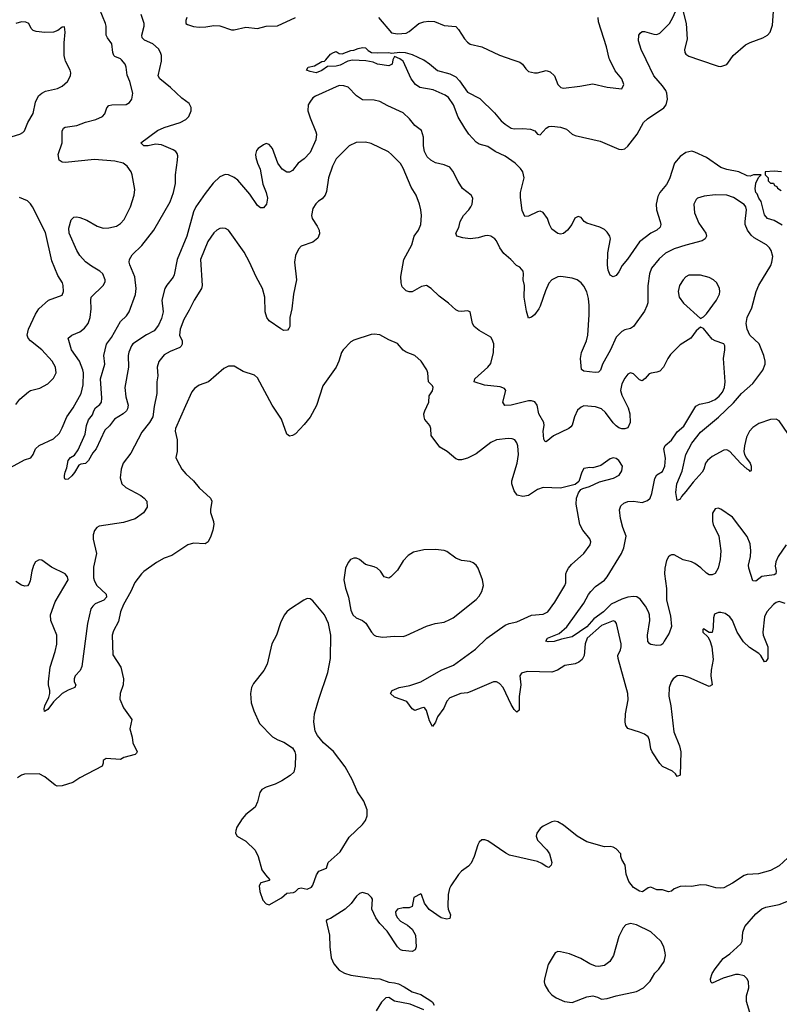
# Model space of a CAD drawing. Header units: inches. Extents: x 1839270 to 1929235, y 762242 to 910350.
# Tile 11 of 256: x 1852817 to 1858031, y 773516 to 780275. Entities that reach past the tile are written whole.
import ezdxf

# ---------------------------------------------------------------- set-up
doc = ezdxf.new("R2010")
doc.units = ezdxf.units.IN
doc.header["$MEASUREMENT"] = 0
doc.layers.add('B8757', color=7, linetype='Continuous')
doc.layers.add('B8758', color=7, linetype='Continuous')

msp = doc.modelspace()

# ---------------------------------------------------------------- linework, layer by layer
at = {"layer": 'B8757', "color": 5}
for points, elevation in [([(1852730, 777188.1), (1852850, 777253.2), (1852893, 777267), (1852909.7, 777290), (1852926.9, 777330), (1852950, 777352.4), (1853050, 777398.7), (1853090, 777436.4), (1853110, 777473), (1853140.8, 777550), (1853184.8, 777610), (1853239, 777710), (1853252.3, 777767.7), (1853254.5, 777850), (1853251.1, 777871.1), (1853228.5, 777930), (1853173.3, 778010), (1853149.6, 778090), (1853175.1, 778110), (1853230, 778132), (1853261.8, 778158.2), (1853288.3, 778190), (1853300.3, 778230), (1853307.3, 778290), (1853305, 778350), (1853308.7, 778370), (1853389.6, 778450), (1853403.3, 778476.7), (1853405.1, 778490), (1853387.8, 778530), (1853367.3, 778550), (1853310, 778582.2), (1853270, 778613.7), (1853230, 778656.9), (1853210, 778691.3), (1853157.5, 778810), (1853155.5, 778844.5), (1853170, 778901), (1853190, 778920.5), (1853210, 778922), (1853230, 778917.4), (1853278, 778898), (1853350, 778857.8), (1853390, 778843.6), (1853430, 778846), (1853481.1, 778858.9), (1853510, 778875.3), (1853535.2, 778904.8), (1853576.8, 778990), (1853603.1, 779070), (1853608.2, 779110), (1853589.7, 779210), (1853582, 779230), (1853554.7, 779270), (1853526.6, 779290), (1853470, 779304.1), (1853330, 779316), (1853130, 779295.6), (1853110, 779297), (1853089.3, 779310), (1853081.6, 779350), (1853108.5, 779430), (1853109.8, 779510), (1853118.4, 779530), (1853130, 779538), (1853209, 779549), (1853268.7, 779571.3), (1853339.3, 779590), (1853386.6, 779610), (1853401.6, 779630), (1853416.2, 779670), (1853430, 779685.5), (1853450, 779690.4), (1853547.2, 779692.8), (1853570, 779707.7), (1853587, 779730), (1853593, 779770), (1853572.8, 779850), (1853555.4, 779895.4), (1853548.3, 779950), (1853541.1, 779970), (1853515.8, 780000)], 660), ([(1852736.6, 779463.4), (1852819, 779490), (1852838.7, 779501.3), (1852850, 779513.4), (1852873.6, 779570), (1852909.7, 779630.3), (1852925.6, 779710), (1852946.7, 779753.3), (1852968.9, 779771.1), (1852995.5, 779784.5), (1853076.2, 779803.8), (1853110, 779818), (1853144.5, 779850), (1853165.1, 779890), (1853167.6, 779910), (1853163.6, 779930), (1853132.8, 779990), (1853130.1, 780000)], 680), ([(1858119.1, 777390), (1858030, 777522.4), (1858010, 777532.2), (1857970, 777529.8), (1857890, 777504.2), (1857850, 777476.2), (1857826, 777450), (1857806.2, 777410), (1857791.5, 777350), (1857787, 777310), (1857791.8, 777290), (1857804.4, 777264.4), (1857830.2, 777230), (1857837.3, 777210), (1857838, 777182), (1857830, 777173.2), (1857823.5, 777183.5), (1857810, 777189.7), (1857763.9, 777230), (1857692, 777312), (1857670, 777322), (1857650, 777320.3), (1857570, 777275.7), (1857538.6, 777250), (1857525.2, 777230), (1857513.4, 777190), (1857500.8, 777170), (1857438.5, 777101.5), (1857390, 777035.6), (1857358.7, 777001.3), (1857350, 776984), (1857330, 776975.3), (1857321.1, 777030), (1857326.5, 777090), (1857363.4, 777176.6), (1857388.7, 777290), (1857430, 777369), (1857490, 777442.9), (1857613.6, 777546.4), (1857716, 777644), (1857771, 777709), (1857850, 777778), (1857917.5, 777870), (1857932.6, 777910), (1857933.2, 777930), (1857924.1, 777970), (1857891.8, 778050), (1857828.8, 778110), (1857809.8, 778150), (1857803, 778190), (1857811.1, 778230), (1857842.9, 778297.1), (1857871.1, 778410), (1857890, 778453), (1857971.5, 778588.5), (1857980.4, 778610), (1857985.1, 778650), (1857975.4, 778690), (1857964.2, 778710), (1857942.9, 778730), (1857858.2, 778778.2), (1857837.2, 778797.2), (1857812.2, 778830), (1857797, 778870), (1857795.4, 778890), (1857805.4, 778970), (1857801.4, 778990), (1857790, 779007.4), (1857715.8, 779055.8), (1857670, 779071.1), (1857590, 779072.5), (1857515.8, 779064.2), (1857470, 779050.9), (1857459.1, 779040.9), (1857443.7, 779010), (1857448.5, 778950), (1857478.2, 778878.2), (1857525.5, 778810), (1857530.5, 778790), (1857522.8, 778770), (1857502, 778758), (1857388.2, 778728.2), (1857310, 778701.8), (1857250, 778672.1), (1857206.9, 778633.1), (1857153.8, 778570), (1857139.4, 778530), (1857128.7, 778448.7), (1857127.9, 778332.1), (1857122.6, 778310), (1857105.1, 778274.9), (1857030.2, 778169.8), (1857010, 778156.4), (1856970, 778145.8), (1856950, 778135.3), (1856910, 778096.9), (1856871.4, 778010), (1856816.9, 777910), (1856803.7, 777870), (1856790, 777855.1), (1856767.7, 777852.3), (1856690, 777861.6), (1856673.8, 777873.8), (1856666, 777950), (1856672.3, 777990), (1856707.3, 778070), (1856717.3, 778110), (1856726.6, 778250), (1856725.8, 778314.2), (1856721.1, 778361.1), (1856710, 778406), (1856690, 778447), (1856671.5, 778470), (1856642.7, 778490), (1856610, 778501.7), (1856531.6, 778511.6), (1856510, 778509.7), (1856470.4, 778490), (1856450, 778467.3), (1856425.1, 778414.9), (1856390, 778309.3), (1856379.5, 778290), (1856350, 778249.3), (1856330, 778232.7), (1856310, 778226), (1856294.7, 778274.7), (1856280.6, 778370), (1856281, 778450), (1856273.8, 778490), (1856275.8, 778530), (1856271.9, 778550), (1856250, 778576.9), (1856227.2, 778587.2), (1856188.7, 778628.7), (1856139.6, 778670), (1856113, 778710), (1856090, 778756.2), (1856078.7, 778770), (1856050, 778788.4), (1856030, 778793.6), (1856010, 778791.7), (1855963.2, 778776.8), (1855910, 778771.4), (1855858.2, 778778.2), (1855818.4, 778790), (1855815.1, 778795.1), (1855809.7, 778810), (1855830.7, 778849.3), (1855841, 778890), (1855862.6, 778930), (1855900.5, 778970), (1855913.6, 778990), (1855922.9, 779010), (1855926.6, 779050), (1855916, 779070), (1855856.6, 779116.6), (1855825.5, 779165.5), (1855790, 779236), (1855770, 779262), (1855730, 779279.7), (1855670, 779293.5), (1855639.6, 779310), (1855613.9, 779333.9), (1855595.4, 779370), (1855588.4, 779410), (1855588.3, 779470), (1855574.5, 779514.5), (1855530, 779549.6), (1855493.7, 779593.7), (1855450, 779636.2), (1855344.5, 779684.5), (1855290, 779714.7), (1855250, 779723), (1855170, 779725.6), (1855130, 779751.6), (1855072.2, 779812.2), (1855042.4, 779822.4), (1855010, 779822.5), (1854848.5, 779750), (1854830, 779738), (1854807.9, 779710), (1854797.4, 779690), (1854794.9, 779650), (1854810, 779600.7), (1854850, 779506), (1854854, 779490), (1854848.9, 779450), (1854810, 779362.9), (1854770, 779319.6), (1854728, 779290), (1854690, 779239.3), (1854670, 779229.3), (1854650, 779229.3), (1854619.3, 779250), (1854589.7, 779289.7), (1854551.3, 779390), (1854530, 779418), (1854510, 779424.5), (1854490, 779417), (1854454, 779390), (1854443.4, 779376.6), (1854435.8, 779350), (1854438.9, 779330), (1854450, 779290.8), (1854468.9, 779250), (1854487.1, 779147.1), (1854508.5, 779090), (1854517.6, 779050), (1854510.6, 779010), (1854490, 778984), (1854470, 778983.7), (1854450, 778999.5), (1854397.4, 779077.5), (1854313.7, 779173.7), (1854290, 779192.1), (1854250, 779210.9), (1854227.2, 779212.8), (1854190, 779196.3), (1854145.9, 779154.1), (1854090, 779082.4), (1854026.7, 778990), (1854010, 778956.2), (1853964.7, 778790), (1853898.2, 778630), (1853876.8, 778523.2), (1853870, 778508), (1853826.4, 778453.6), (1853814.2, 778430), (1853793.4, 778350), (1853801.5, 778270), (1853790, 778224), (1853770, 778179.2), (1853741.2, 778138.8), (1853687.4, 778112.6), (1853594.7, 778050), (1853584.3, 778035.7), (1853567, 777993), (1853562.6, 777970), (1853563, 777890), (1853539.7, 777750), (1853546.8, 777686.8), (1853560.9, 777630), (1853557.2, 777602.8), (1853550.3, 777590), (1853527, 777570), (1853467, 777532.9), (1853433, 777487), (1853402, 777458), (1853343.1, 777330), (1853319.2, 777300.8), (1853290, 777249.3), (1853270, 777229.6), (1853235.9, 777224.1), (1853223, 777217), (1853194, 777166), (1853175.9, 777144.1), (1853150, 777122), (1853130, 777118), (1853124, 777130), (1853125.2, 777145.2), (1853129.4, 777170), (1853141.5, 777198.5), (1853149.6, 777250), (1853166.6, 777270), (1853193.4, 777286.6), (1853218, 777322), (1853266, 777430), (1853275.8, 777490), (1853290, 777527.3), (1853317.4, 777562.6), (1853326, 777590), (1853338, 777610), (1853366.8, 777633.2), (1853378, 777650), (1853382, 777678), (1853372.6, 777810), (1853401.5, 777910), (1853395.4, 777970), (1853412.2, 778047.8), (1853446.4, 778093.7), (1853510, 778202.4), (1853550, 778242.3), (1853568.1, 778270), (1853612.3, 778387.7), (1853616.2, 778430), (1853607.5, 778510), (1853572.8, 778592.8), (1853568.6, 778610), (1853571.6, 778630), (1853590, 778660.9), (1853655.9, 778724.1), (1853737.7, 778830), (1853850, 779023.9), (1853874.1, 779090), (1853885.9, 779150), (1853887.5, 779210), (1853901.1, 779310), (1853901.7, 779341.7), (1853897.3, 779357.3), (1853888.6, 779370), (1853870, 779382.6), (1853790, 779416.5), (1853750, 779421.4), (1853698, 779410), (1853670, 779409.8), (1853649.5, 779430), (1853764.2, 779515.8), (1853810, 779535.5), (1853919.5, 779570), (1853958.7, 779590), (1853977.7, 779610), (1853993.1, 779650), (1853993.5, 779673.5), (1853979.8, 779699.8), (1853930, 779737.4), (1853853.5, 779810), (1853778.3, 779870), (1853768.6, 779890), (1853790.3, 779989.6), (1853790.2, 780000)], 640), ([(1855379.2, 780000), (1855373, 779970), (1855350, 779958), (1855272.7, 779970), (1855242.7, 779982.7), (1855193.9, 779993.9), (1855102, 779998), (1855069.1, 779990.9), (1855015.9, 779964.1), (1854990, 779956.2), (1854930, 779955.1), (1854890, 779927), (1854852, 779910), (1854810, 779919), (1854786, 779930), (1854798, 779950), (1854841.2, 779958.8), (1854890, 779987.3), (1854910, 779990.4), (1854918.1, 780000)], 620), ([(1858050, 778864), (1857996.1, 778896.1), (1857950, 778909.7), (1857930, 778935.1), (1857906.5, 779026.5), (1857890, 779049.6), (1857879.7, 779079.7), (1857870, 779089.4), (1857865.6, 779114.4), (1857870, 779154), (1857888, 779192), (1857906, 779210), (1857854, 779210), (1857830, 779200.7), (1857810, 779203.5), (1857752.3, 779230), (1857670, 779246), (1857630, 779261), (1857531.5, 779330), (1857450, 779364.8), (1857430, 779371.9), (1857390, 779363.1), (1857350, 779336), (1857311, 779290), (1857278.1, 779181.9), (1857255.5, 779144.5), (1857211.1, 779090), (1857197.9, 779062.1), (1857186.5, 779010), (1857187.2, 778970), (1857214, 778890), (1857217.4, 778870), (1857212.2, 778850), (1857190.4, 778830), (1857150, 778810.9), (1857070.2, 778749.8), (1856989.4, 778630.6), (1856952.3, 778587.7), (1856930, 778545.1), (1856910, 778518.4), (1856890, 778509.5), (1856870, 778521.2), (1856856.8, 778556.8), (1856851.1, 778590), (1856854.5, 778674.5), (1856872.7, 778770), (1856866.4, 778790), (1856850, 778815.8), (1856830, 778834.3), (1856799.3, 778850), (1856710, 778878), (1856691.5, 778890), (1856670, 778916.9), (1856650, 778924.2), (1856627.1, 778912.9), (1856607, 778870), (1856576.4, 778830), (1856550, 778807.3), (1856530, 778803.6), (1856510, 778807.6), (1856470, 778836.2), (1856452.4, 778870), (1856439.2, 778910), (1856410, 778951.6), (1856390, 778960.5), (1856370, 778956.9), (1856310, 778926.6), (1856285.3, 778925.3), (1856265.1, 778965.1), (1856253.6, 779053.6), (1856254.7, 779090), (1856278.8, 779190), (1856269.7, 779230), (1856254.5, 779254.5), (1856218, 779290), (1856150, 779338.6), (1856079.5, 779370), (1856030, 779404.2), (1855970, 779421.5), (1855950, 779435.4), (1855900.5, 779490), (1855872, 779530), (1855826.6, 779606.6), (1855794.5, 779690), (1855760.6, 779740.6), (1855738, 779758), (1855654.2, 779794.2), (1855563.7, 779810), (1855533.3, 779830), (1855503.1, 779870), (1855449, 779990), (1855436.3, 780000)], 620), ([(1855588.6, 780000), (1855590, 779999.3), (1855630, 779972.4), (1855685.5, 779925.5), (1855770, 779903.3), (1855810, 779883.3), (1855836.5, 779856.5), (1855890, 779777), (1855975.2, 779735.2), (1856076.2, 779636.2), (1856121.7, 779581.7), (1856150, 779557.3), (1856190, 779531.8), (1856210, 779527.2), (1856270.6, 779529.4), (1856323.9, 779523.9), (1856351.8, 779511.8), (1856370, 779489.1), (1856390, 779484.7), (1856429.8, 779530.2), (1856450, 779542), (1856470, 779544.7), (1856530, 779536.5), (1856570, 779524.4), (1856610, 779490.3), (1856630, 779480.3), (1856801.5, 779441.5), (1856930, 779385.7), (1856950, 779383.7), (1856970, 779388.7), (1856990, 779406), (1857054.7, 779490), (1857098.3, 779570), (1857125.4, 779594.6), (1857238.5, 779670), (1857253.4, 779690), (1857262.9, 779730), (1857259.4, 779770), (1857252.3, 779790), (1857230, 779821.8), (1857169.9, 779889.9), (1857116.9, 780000)], 620), ([(1856202.8, 780000), (1856250, 779983.8), (1856267.7, 779970), (1856290, 779938.8), (1856310, 779920.7), (1856350, 779910.6), (1856370, 779910.6), (1856430, 779925.5), (1856458.4, 779918.4), (1856487.3, 779890), (1856510.7, 779830), (1856530.4, 779810.4), (1856550, 779804.9), (1856662, 779818), (1856750, 779834.9), (1856850, 779812.7), (1856950, 779801), (1856962.7, 779830), (1856950, 779868.7), (1856904.4, 779924.4), (1856867.3, 780000)], 640), ([(1857482.2, 780000), (1857610, 779956.5), (1857630, 779954.3), (1857670, 779967.8), (1857693, 780000)], 620), ([(1858076.9, 776670), (1858021.8, 776590), (1858006.7, 776553.3), (1858002.9, 776522.9), (1858008.9, 776490), (1858007.3, 776470), (1857995.3, 776464.7), (1857910, 776452.8), (1857870, 776420.9), (1857850, 776423.7), (1857821.5, 776510), (1857820.3, 776530), (1857833.7, 776590), (1857834.7, 776630), (1857830, 776676), (1857810, 776728), (1857710, 776859.7), (1857630, 776914.5), (1857610, 776920.9), (1857590, 776917.2), (1857572.8, 776887.2), (1857572.7, 776830), (1857577.1, 776810), (1857614.9, 776730), (1857629, 776630), (1857624.9, 776570), (1857611.8, 776510), (1857590, 776472.7), (1857570, 776463.6), (1857550, 776464.7), (1857530, 776475.1), (1857493.2, 776513.2), (1857450, 776542.4), (1857426.9, 776553.1), (1857370, 776567.1), (1857310, 776602.7), (1857290, 776602.6), (1857282.3, 776597.7), (1857270, 776587.6), (1857257.2, 776562.8), (1857244.3, 776510), (1857242.7, 776470), (1857257.3, 776370), (1857257.5, 776290), (1857283.2, 776183.2), (1857290.1, 776110), (1857275.4, 776064.6), (1857239.6, 776010), (1857231.8, 775990), (1857218.5, 775981.5), (1857190, 775978), (1857150, 775986.9), (1857141.7, 775990), (1857127.6, 776007.6), (1857126.5, 776050), (1857141.1, 776150), (1857139.4, 776190), (1857133.2, 776210), (1857112.2, 776250), (1857076.2, 776296.2), (1857053.1, 776313.1), (1857030, 776316.3), (1856990, 776309.9), (1856950, 776296.7), (1856877.3, 776262.7), (1856825.1, 776210), (1856758.2, 776161.8), (1856710, 776107.6), (1856610, 776039.6), (1856536.3, 776023.7), (1856486.6, 776006.6), (1856444, 776004), (1856429.3, 776010), (1856439.3, 776030), (1856519.2, 776060.8), (1856572.7, 776107.3), (1856689.5, 776270.5), (1856720.8, 776330), (1856736.3, 776350), (1856770, 776384.2), (1856830, 776427.7), (1856849, 776450), (1856947.3, 776610), (1856964.6, 776650), (1856978.8, 776730), (1856956.8, 776790), (1856941.5, 776850), (1856934, 776910), (1856942, 776938), (1856963.1, 776956.9), (1856990, 776967.6), (1857030, 776970.2), (1857090, 776960.7), (1857125.7, 776974.3), (1857143.9, 776990), (1857156.8, 777023.2), (1857175.5, 777124.5), (1857190, 777150.4), (1857230, 777173), (1857244.2, 777210), (1857250, 777266), (1857238.8, 777330), (1857247.3, 777352.7), (1857291.5, 777388.5), (1857330, 777445.8), (1857376.1, 777483.9), (1857458.4, 777621.6), (1857483.9, 777636.1), (1857550, 777650.2), (1857590, 777668.7), (1857617.4, 777690), (1857641.7, 777718.3), (1857655, 777750), (1857658.3, 777790), (1857647.7, 777950), (1857656.8, 778010), (1857656, 778036), (1857649.5, 778050), (1857590, 778069.8), (1857570, 778082.4), (1857510, 778155.1), (1857490, 778165.2), (1857460.7, 778139.3), (1857423, 778090), (1857350, 778043.5), (1857283.9, 777976.1), (1857264.7, 777950), (1857236.5, 777890), (1857210, 777863.5), (1857190, 777854.7), (1857150.3, 777849.7), (1857136.9, 777843.1), (1857110, 777812.3), (1857090, 777797), (1857070, 777803.6), (1857030, 777845.1), (1857010, 777851.8), (1856990, 777840.9), (1856970, 777815.1), (1856950, 777776), (1856941.8, 777730), (1856950, 777698), (1856993.6, 777610), (1857004.5, 777570), (1857007.6, 777510), (1856990, 777474), (1856970, 777466.2), (1856950, 777467), (1856930, 777473.1), (1856910, 777487.1), (1856890, 777507.1), (1856838.7, 777578.7), (1856810, 777604.4), (1856770, 777617.6), (1856690, 777625.1), (1856670, 777616), (1856646.3, 777593.7), (1856624.9, 777550), (1856610, 777492.7), (1856599.3, 777480.7), (1856585.5, 777470), (1856480.6, 777419.4), (1856430, 777377), (1856421.3, 777381.3), (1856414.9, 777394.9), (1856409.8, 777450), (1856417.6, 777490), (1856414.7, 777510), (1856379.8, 777570), (1856368.1, 777628.1), (1856353, 777653), (1856330, 777659.8), (1856310, 777658.8), (1856190, 777629.7), (1856147.9, 777627.9), (1856132.7, 777650), (1856152.7, 777730), (1856144.1, 777744.1), (1856114.2, 777754.2), (1856006.5, 777766.5), (1855937.2, 777790), (1855942, 777810), (1856031.3, 777890), (1856050, 777914.8), (1856068.6, 777990), (1856070.8, 778050), (1856061, 778081), (1856050, 778096.9), (1855970, 778140.5), (1855935.6, 778170), (1855926, 778190), (1855909.1, 778269.1), (1855890, 778277.2), (1855850, 778271.8), (1855830, 778273.6), (1855810, 778283.6), (1855760.7, 778330), (1855697, 778377), (1855641.6, 778430), (1855610, 778450.8), (1855575.8, 778444.2), (1855510, 778407.6), (1855490, 778407.6), (1855470, 778414.5), (1855441.4, 778441.4), (1855434.7, 778470), (1855432.9, 778512.9), (1855453.1, 778630), (1855508.3, 778730), (1855524.7, 778790), (1855555.1, 778830), (1855569.7, 778870), (1855575.1, 778930), (1855571.2, 778970), (1855561.1, 779010), (1855537.7, 779070), (1855504.7, 779124.7), (1855450, 779256.3), (1855430, 779288.3), (1855369, 779349), (1855347.8, 779367.8), (1855230, 779426.2), (1855190, 779433.8), (1855127.6, 779432.4), (1855077.6, 779410), (1854990, 779319.6), (1854964.9, 779270), (1854935.9, 779190), (1854924.1, 779095.9), (1854914.9, 779070), (1854893.8, 779046.2), (1854867.7, 779030), (1854850, 779012.3), (1854830, 778979), (1854819.3, 778930), (1854824.4, 778910), (1854859, 778859), (1854871.8, 778830), (1854874, 778806), (1854863.8, 778776.2), (1854830, 778747.6), (1854750, 778720.7), (1854730, 778699.3), (1854710, 778657.2), (1854703.6, 778610), (1854716.1, 778490), (1854696.2, 778390), (1854685.7, 778290), (1854672.4, 778230), (1854672, 778170), (1854665.5, 778154.5), (1854655.1, 778144.9), (1854630, 778142.6), (1854610, 778154), (1854530, 778207.8), (1854514, 778230), (1854502.9, 778270), (1854499.3, 778370), (1854483.5, 778430), (1854439.6, 778510), (1854395.1, 778610), (1854358.6, 778678.6), (1854251.2, 778831.2), (1854230, 778842), (1854210, 778844.2), (1854190, 778841.3), (1854170, 778831.3), (1854148.8, 778811.2), (1854108.3, 778751.7), (1854058.9, 778630), (1854070.3, 778450), (1854065.3, 778430), (1854013.7, 778350), (1853979.9, 778280.1), (1853943, 778217), (1853918.3, 778150), (1853914.3, 778110), (1853931.6, 778070), (1853932.4, 778047.6), (1853926.1, 778033.9), (1853915.5, 778024.5), (1853850, 777997.6), (1853810, 777973.5), (1853772, 777928), (1853760.3, 777890), (1853764.4, 777830), (1853759.7, 777790), (1853759.7, 777710), (1853740.3, 777619.7), (1853730.7, 777550), (1853707.8, 777510), (1853655.5, 777444.5), (1853579.6, 777300.4), (1853528.5, 777230), (1853514, 777190), (1853507.6, 777130), (1853518.4, 777090), (1853544.8, 777064.8), (1853648, 777010), (1853672.4, 776990), (1853690.3, 776970), (1853691.5, 776928.4), (1853666, 776890), (1853610.2, 776849.8), (1853530, 776824.5), (1853362.3, 776797.7), (1853346.8, 776790), (1853330.4, 776769.6), (1853321.3, 776738.7), (1853321.3, 776710), (1853343.7, 776610), (1853323.2, 776516.8), (1853323.8, 776443.8), (1853330, 776420.4), (1853346.4, 776390), (1853410, 776332.3), (1853413.1, 776310), (1853394.3, 776290), (1853335.7, 776264.3), (1853318.9, 776250), (1853306.7, 776230), (1853282.6, 776130), (1853243.9, 775836.1), (1853233.5, 775806.5), (1853198.8, 775770), (1853190.8, 775750), (1853191, 775730), (1853202.8, 775710), (1853196, 775690), (1853150, 775671.8), (1853110, 775649.6), (1853048.5, 775591.5), (1853010, 775539), (1852986.8, 775526.8), (1852984.5, 775544.5), (1852990, 775564.7), (1853017.2, 775622.8), (1853024.2, 775650), (1853025.1, 775670), (1853014.7, 775710), (1853014.3, 775730), (1853025.6, 775830), (1853062, 775938), (1853072.7, 775987.3), (1853071.2, 776050), (1853031.2, 776150), (1853029.7, 776190), (1853060.6, 776279.4), (1853149.8, 776430), (1853144.5, 776450), (1853128.4, 776470), (1853036.7, 776516.7), (1852970, 776564), (1852950, 776567.8), (1852926.1, 776553.9), (1852911.4, 776528.6), (1852900.3, 776490), (1852890, 776422), (1852879.5, 776400.5), (1852870, 776389.2), (1852853.7, 776386.3), (1852830, 776393.2), (1852790, 776419)], 660), ([(1858046, 779230), (1857995.6, 779235.6), (1857934, 779230), (1857934, 779210), (1857954, 779190), (1857954, 779170), (1857970, 779154), (1857990, 779154), (1857998, 779138), (1858014, 779130), (1858018, 779118), (1858043.6, 779103.6)], 620), ([(1852790, 777634), (1852819.5, 777670), (1852878.3, 777721.7), (1852891.1, 777728.9), (1852954.6, 777745.4), (1853010, 777774.9), (1853050, 777813.4), (1853067.8, 777850), (1853063.5, 777890), (1853041.1, 777930), (1852969.6, 778010), (1852891.6, 778071.6), (1852875.1, 778090), (1852868.3, 778110), (1852876.8, 778150), (1852926.4, 778253.6), (1852949.9, 778290.1), (1853016, 778350), (1853110, 778384.9), (1853118.7, 778410), (1853116.9, 778450), (1853111.3, 778470), (1853079.5, 778519.5), (1853039, 778619), (1852995.2, 778815.2), (1852906, 778990), (1852892, 779012), (1852870.9, 779030.9), (1852815.5, 779055.5)], 680), ([(1858070, 776268.5), (1858030, 776281.3), (1858010, 776275.1), (1857990, 776259.6), (1857944.2, 776210), (1857930, 776175.3), (1857917.8, 776070), (1857920.7, 776050), (1857951.4, 775970), (1857950.8, 775889.2), (1857937.3, 775870), (1857930, 775866), (1857903.8, 775910), (1857890, 775924.5), (1857825.2, 775965.2), (1857783.9, 776003.9), (1857742, 776070), (1857709.6, 776150), (1857690, 776175.6), (1857658, 776198), (1857630, 776206.6), (1857613.7, 776206.3), (1857586.1, 776193.9), (1857578.3, 776170), (1857577.7, 776102.3), (1857570, 776069), (1857548.7, 776068.7), (1857510, 776094), (1857504.7, 776090), (1857506.8, 776070), (1857539.3, 776039.3), (1857554, 776014), (1857567.6, 775970), (1857576.7, 775883.3), (1857563, 775810), (1857560.4, 775770), (1857570, 775709), (1857550, 775697), (1857410, 775758.8), (1857370, 775771.7), (1857346.8, 775773.2), (1857329.2, 775770.8), (1857301.3, 775750), (1857287.6, 775730), (1857274.3, 775690), (1857271.7, 775631.7), (1857285.9, 775565.9), (1857305.8, 775385.8), (1857344.9, 775290), (1857355.6, 775250), (1857350.5, 775090), (1857330, 775079), (1857318, 775098), (1857297.4, 775117.4), (1857230, 775149.5), (1857210, 775169.4), (1857158, 775250), (1857149.7, 775270), (1857140.7, 775330), (1857130, 775351.5), (1857106, 775370), (1857070, 775385.1), (1856990, 775408.2), (1856976.4, 775430), (1856971.9, 775451.9), (1856975.4, 775510), (1856993.2, 775606.8), (1856992.1, 775650), (1856924.7, 775890), (1856923, 775910), (1856941, 775950), (1856946, 775970), (1856944.4, 775990), (1856914, 776130), (1856904.1, 776144.1), (1856890, 776149.4), (1856810, 776116.7), (1856713.1, 776030), (1856698.2, 775990), (1856692.2, 775910), (1856676.9, 775883.1), (1856655.6, 775864.4), (1856630, 775854), (1856558.3, 775841.7), (1856507.3, 775810), (1856470, 775796.9), (1856300.5, 775799.5), (1856260.7, 775790), (1856248.9, 775770), (1856255.6, 775710), (1856245.9, 775630), (1856244.7, 775535.3), (1856230, 775521.3), (1856210, 775540.5), (1856190, 775574.7), (1856135.2, 775690), (1856110, 775717.7), (1856090, 775728.9), (1856069.7, 775729.7), (1855910, 775660.3), (1855890, 775654), (1855846, 775650), (1855770, 775619.7), (1855750, 775596.2), (1855727.9, 775550), (1855684.2, 775490), (1855670, 775453.2), (1855650, 775424), (1855630, 775462), (1855610, 775534), (1855597.2, 775550), (1855590, 775554), (1855572, 775550), (1855530, 775534), (1855510, 775544.5), (1855474.8, 775594.8), (1855390, 775625.4), (1855362.7, 775650), (1855372.7, 775670), (1855422.7, 775690), (1855495.4, 775704.6), (1855570, 775730.2), (1855710, 775809.5), (1855795.1, 775844.9), (1855946.1, 775953.9), (1856023.4, 776030), (1856150, 776117.7), (1856176.2, 776130), (1856230, 776141.9), (1856330, 776187.2), (1856410, 776195.3), (1856442.9, 776210), (1856490, 776275.5), (1856558, 776390), (1856566.3, 776410), (1856566.3, 776470), (1856571.3, 776490), (1856583, 776510), (1856604.6, 776535.4), (1856689.7, 776610), (1856733.3, 776670), (1856736.9, 776690), (1856731, 776711), (1856682.9, 776770), (1856660.7, 776810), (1856636, 776950), (1856639.3, 776990), (1856652.3, 777027.7), (1856669.1, 777050.9), (1856682.7, 777057.3), (1856728, 777070), (1856797.2, 777102.8), (1856893, 777127), (1856932.1, 777147.9), (1856950, 777178), (1856954, 777210), (1856930, 777249.3), (1856910, 777263.7), (1856890, 777267), (1856870, 777260.9), (1856806, 777214), (1856750, 777199.3), (1856730, 777201.2), (1856690, 777194), (1856676, 777170), (1856654, 777106), (1856630, 777084), (1856530, 777059.3), (1856410, 777063), (1856370, 777049.7), (1856310, 777009.8), (1856270, 777001.8), (1856230.8, 777010.8), (1856210, 777042), (1856194.4, 777090), (1856194.2, 777110), (1856232.2, 777230), (1856240.3, 777290), (1856235.6, 777350), (1856229.8, 777369.8), (1856216.2, 777390), (1856198, 777398), (1856170, 777401), (1856090, 777391.7), (1856050, 777371.9), (1855950, 777294.7), (1855890, 777266.3), (1855850, 777253.3), (1855830, 777253.3), (1855810, 777261.3), (1855752, 777310), (1855701, 777341), (1855641.1, 777421.1), (1855638, 777470), (1855631.6, 777490), (1855597, 777530), (1855592.3, 777550), (1855592, 777570), (1855598.4, 777590), (1855626, 777650), (1855627.8, 777692.2), (1855650, 777726.8), (1855654.7, 777750), (1855650, 777761.2), (1855622.9, 777790), (1855618.4, 777850), (1855611.2, 777871.2), (1855572, 777930), (1855530, 777969.5), (1855470, 777992.3), (1855450, 778006), (1855410, 778053.2), (1855350, 778078), (1855290, 778111.6), (1855250, 778116.9), (1855230, 778113.5), (1855110, 778075.6), (1855090, 778062.7), (1855037.1, 778010), (1855024.9, 777990), (1855008.8, 777931.2), (1854990, 777889.2), (1854898.8, 777761.2), (1854854.1, 777625.9), (1854810, 777546), (1854770, 777496), (1854710, 777433.2), (1854690, 777421.2), (1854670, 777417.2), (1854649.7, 777429.7), (1854613.2, 777533.2), (1854550, 777629.4), (1854450, 777816), (1854430, 777835.1), (1854350, 777861.2), (1854290, 777897.2), (1854250, 777896), (1854218.8, 777881.2), (1854113.4, 777790), (1854050, 777766.9), (1854016.2, 777743.8), (1853999.7, 777720.3), (1853955.1, 777624.9), (1853887.6, 777470), (1853883.6, 777450), (1853898.3, 777390), (1853898.9, 777310), (1853888.2, 777270), (1853897.1, 777250), (1853930, 777190.7), (1853957, 777157), (1854009.1, 777109.1), (1854050, 777061.6), (1854128, 776990), (1854136.4, 776970), (1854126.5, 776913.5), (1854127.6, 776892.4), (1854148.1, 776830), (1854149.2, 776810), (1854142.3, 776770), (1854128.7, 776728.7), (1854111.1, 776690), (1854098.1, 776681.9), (1854090, 776677.6), (1854010, 776681), (1853970.7, 776670), (1853862.3, 776597.7), (1853810, 776579.6), (1853757.3, 776550), (1853670, 776487), (1853653, 776470), (1853607.7, 776412.3), (1853579.5, 776350), (1853530, 776259.6), (1853508.6, 776210), (1853495.5, 776144.5), (1853461, 776079.1), (1853451.1, 776050), (1853456, 775916), (1853512.4, 775830), (1853529.2, 775750), (1853526.9, 775710), (1853506, 775650), (1853505.4, 775610), (1853530, 775552), (1853586, 775470), (1853574.1, 775405.9), (1853589.3, 775350), (1853594.2, 775310), (1853623.8, 775250), (1853619.5, 775240.5), (1853610.3, 775229.7), (1853532, 775210), (1853510, 775197.2), (1853410, 775204), (1853391.3, 775190), (1853391, 775171), (1853384, 775150), (1853229, 775070), (1853181.8, 775038.2), (1853110, 775015.7), (1853074.3, 775014.3), (1853059.8, 775019.8), (1852990, 775078.5), (1852950, 775098.5), (1852850, 775096.3), (1852830, 775089.7), (1852802.4, 775070)], 680), ([(1858090, 774521.2), (1858030, 774467.3), (1857970, 774435.1), (1857888.1, 774411.9), (1857810, 774406), (1857790, 774399.3), (1857710, 774346.6), (1857650, 774316), (1857630, 774312.3), (1857594.8, 774314.8), (1857530, 774332.7), (1857490, 774337), (1857430, 774323.6), (1857390, 774327.6), (1857350, 774323.6), (1857310, 774307.6), (1857290, 774291.6), (1857270, 774287), (1857230, 774301.7), (1857190, 774301.1), (1857150, 774320.7), (1857130, 774314.5), (1857091.3, 774288.7), (1857070, 774291.6), (1857030, 774318.9), (1856998.8, 774358.8), (1856980.6, 774410), (1856971.9, 774470), (1856949.6, 774510), (1856942.9, 774530), (1856942.7, 774550), (1856910, 774582.7), (1856890, 774595.1), (1856870, 774599.5), (1856830, 774596.2), (1856710, 774632), (1856642.7, 774670), (1856550, 774746.6), (1856510, 774769.3), (1856490, 774773.2), (1856470, 774769.2), (1856410, 774739.3), (1856390, 774723.7), (1856366.4, 774690), (1856361.3, 774670), (1856370, 774643.8), (1856436.2, 774576.2), (1856453.4, 774550), (1856468.7, 774490), (1856465.5, 774470), (1856450, 774456.2), (1856430, 774461.1), (1856401.6, 774481.6), (1856370, 774497), (1856180, 774540), (1856153.6, 774553.6), (1856030, 774638), (1856010, 774646), (1855990, 774645.2), (1855970.5, 774629.5), (1855960.7, 774610), (1855936.3, 774530), (1855915.6, 774484.4), (1855896.7, 774463.3), (1855850.4, 774429.6), (1855830, 774406), (1855775.5, 774330), (1855766.8, 774310), (1855758, 774270), (1855754.9, 774190), (1855758, 774170), (1855774.4, 774130), (1855770, 774106), (1855750, 774099.5), (1855710, 774109.6), (1855626.5, 774166.5), (1855595.1, 774210), (1855575.3, 774270), (1855570, 774275.3), (1855522, 774250), (1855510, 774188), (1855490, 774179), (1855450, 774179.3), (1855410, 774168.7), (1855396, 774150), (1855398.8, 774130), (1855410.8, 774110), (1855430, 774087.3), (1855478.6, 774058.6), (1855510, 774032.7), (1855534.9, 773990), (1855538.8, 773910), (1855530.5, 773889.5), (1855510, 773879), (1855444.4, 773884.4), (1855430, 773889.5), (1855410, 773909.3), (1855338.7, 774018.7), (1855289.7, 774070), (1855260.5, 774110), (1855233.6, 774170), (1855237.6, 774237.6), (1855232.7, 774250), (1855210, 774272), (1855170, 774282.7), (1855150, 774277.2), (1855130, 774259), (1855092.1, 774207.9), (1855050.4, 774169.6), (1854950, 774105.2), (1854924.5, 774095.5), (1854921, 774090), (1854943.1, 773990), (1854945.7, 773910), (1854954.6, 773834.6), (1854972.8, 773792.8), (1855010, 773750.5), (1855046, 773730), (1855090, 773715.8), (1855250, 773692.4), (1855290, 773690.4), (1855350, 773667.3), (1855390, 773664.4), (1855416.2, 773656.2), (1855456.7, 773636.7), (1855510, 773602), (1855570, 773584), (1855639.9, 773539.9), (1855650.8, 773530), (1855661, 773510)], 720), ([(1857836.2, 773436.2), (1857804.7, 773535.3), (1857806.6, 773573.4), (1857822, 773630), (1857818.4, 773670), (1857809.5, 773690), (1857790, 773711.1), (1857750, 773720.9), (1857730, 773719.8), (1857644.4, 773695.5), (1857570, 773661.2), (1857561.2, 773670), (1857557.6, 773690), (1857570, 773727.3), (1857590, 773759.5), (1857646.3, 773830), (1857690, 773862), (1857767, 773930), (1857776.2, 773950), (1857781, 774010), (1857795.1, 774050), (1857870, 774136.5), (1857909.8, 774170.2), (1857938.2, 774181.8), (1858030, 774200.8), (1858150, 774248.8)], 720), ([(1855590, 773478.4), (1855497.7, 773517.7), (1855390, 773538), (1855350, 773562), (1855330, 773559.6), (1855301.6, 773530), (1855263, 773470)], 720)]:
    msp.add_lwpolyline(points, dxfattribs=dict(at, elevation=elevation))
for points, elevation in [([(1857490, 778521), (1857410, 778520.5), (1857390, 778509.6), (1857370.4, 778490), (1857346, 778450), (1857337.4, 778410), (1857342.6, 778370), (1857372.7, 778330), (1857490, 778224.7), (1857510, 778234.8), (1857530, 778255.5), (1857600.4, 778350), (1857619.7, 778390), (1857623.5, 778410), (1857621.3, 778430), (1857602.9, 778470), (1857579.5, 778490), (1857550, 778505.4)], 660), ([(1855670, 776638.9), (1855590, 776636.9), (1855521.1, 776618.9), (1855483.4, 776596.6), (1855450, 776559.3), (1855410, 776497.2), (1855364.7, 776450), (1855350, 776441.2), (1855318, 776450), (1855294, 776490), (1855270, 776509.2), (1855250, 776519.3), (1855190, 776536), (1855148.7, 776570), (1855130, 776578), (1855110, 776579.3), (1855086.8, 776570), (1855070.7, 776550), (1855053.4, 776510), (1855041.6, 776430), (1855052.3, 776372.3), (1855074.4, 776310), (1855090, 776222), (1855104, 776190), (1855126, 776170), (1855170, 776150.7), (1855192.5, 776132.5), (1855230.8, 776070), (1855250, 776050.8), (1855264.1, 776044.1), (1855310, 776035.5), (1855390, 776043.1), (1855450, 776041.3), (1855470, 776047), (1855610, 776111.8), (1855668.7, 776130), (1855730, 776140.3), (1855770, 776157), (1855792, 776170), (1855950, 776294.4), (1855970, 776318), (1855988, 776350), (1856000.5, 776390), (1855993.3, 776430), (1855962.9, 776510), (1855949.4, 776530), (1855930, 776547), (1855910, 776556.9), (1855850, 776562.9), (1855810, 776578.4), (1855750, 776625.1), (1855730, 776631.6)], 720), ([(1854790, 776302), (1854766.8, 776290), (1854670, 776225.2), (1854650.5, 776209.5), (1854632.8, 776187.2), (1854606.2, 776133.8), (1854580.5, 776050), (1854547.7, 775990), (1854516.3, 775850), (1854491.8, 775808.2), (1854420.9, 775719.1), (1854407.3, 775690), (1854400.7, 775650), (1854405.2, 775585.2), (1854424, 775530), (1854463.4, 775443.4), (1854553.2, 775353.2), (1854590, 775330.8), (1854630, 775314.8), (1854690, 775276), (1854706.8, 775250), (1854710.8, 775230), (1854708, 775150), (1854699.1, 775110), (1854674.1, 775085.9), (1854617.3, 775050), (1854571.8, 775028.2), (1854510, 775007.5), (1854480.2, 774990), (1854466.4, 774970), (1854450, 774906), (1854433.7, 774870), (1854370, 774818), (1854344.9, 774790), (1854308.5, 774731.5), (1854300.7, 774710), (1854298.8, 774690), (1854310.6, 774670.6), (1854370, 774636), (1854433, 774573), (1854453.7, 774530), (1854479.9, 774440), (1854503.9, 774403.9), (1854534.8, 774370), (1854530, 774365.2), (1854471.3, 774350), (1854462, 774330), (1854464.9, 774290), (1854486.8, 774230), (1854510, 774204.7), (1854530, 774198), (1854613.6, 774246.4), (1854650, 774278), (1854696, 774284), (1854710, 774291), (1854731.3, 774311.3), (1854750, 774316), (1854790, 774306), (1854819.4, 774320.6), (1854830, 774334.8), (1854854.7, 774405.3), (1854870, 774430.8), (1854922, 774450), (1854935.3, 774490), (1855017.2, 774562.8), (1855077.8, 774662.2), (1855170, 774750.4), (1855190, 774778), (1855202.2, 774810), (1855201.4, 774850), (1855178.5, 774910), (1855135.6, 774975.6), (1855098.2, 775058.2), (1855050, 775145.2), (1854971.3, 775251.3), (1854902.7, 775310), (1854860.5, 775360.5), (1854845.1, 775390), (1854835.8, 775455.8), (1854840.4, 775510), (1854869.9, 775610.1), (1854932.9, 775792.9), (1854949.7, 775890), (1854953.6, 776050), (1854936.2, 776130), (1854910, 776189.2), (1854830, 776286), (1854810, 776299.5)], 720), ([(1857010, 774069.6), (1856977.5, 774062.5), (1856958, 774042), (1856930, 773982), (1856893.4, 773850), (1856868.2, 773810), (1856830, 773783), (1856790, 773776.2), (1856770, 773778.4), (1856730, 773792.8), (1856669.3, 773830), (1856590, 773862.4), (1856530, 773877), (1856510, 773878), (1856491.3, 773870), (1856444.9, 773790), (1856418.8, 773690), (1856417.3, 773670), (1856422, 773650), (1856445.5, 773605.5), (1856470, 773580.7), (1856500.3, 773560.3), (1856556.1, 773536.1), (1856610, 773527.7), (1856710, 773567.7), (1856750, 773573.4), (1856784, 773564), (1856810, 773551), (1856850, 773554.8), (1856910, 773574.4), (1857050, 773603.6), (1857098, 773630), (1857144.2, 773675.8), (1857177, 773730), (1857202.8, 773757.2), (1857239.3, 773810), (1857249.3, 773850), (1857246.6, 773870), (1857237.2, 773910), (1857217.2, 773950), (1857150, 774014), (1857050, 774060.7)], 740)]:
    msp.add_lwpolyline(points, close=True, dxfattribs=dict(at, elevation=elevation))
at = {"layer": 'B8758', "color": 5}
for points, elevation in [([(1853515.8, 780000), (1853510, 780006.9), (1853470, 780022), (1853462.4, 780030), (1853455.9, 780050), (1853450.6, 780110), (1853419.7, 780150), (1853410.9, 780170), (1853411.7, 780230), (1853406.2, 780250), (1853364.6, 780350)], 660), ([(1857116.9, 780000), (1857083.2, 780070), (1857064.6, 780130), (1857067.6, 780170), (1857076.3, 780183.7), (1857090, 780193.4), (1857105.9, 780194.1), (1857170, 780175.2), (1857190, 780174.2), (1857210, 780181.8), (1857276.9, 780250), (1857300.5, 780290), (1857330, 780356), (1857350, 780358.8), (1857370, 780328.2), (1857392, 780250), (1857398.5, 780141.5), (1857380.7, 780070), (1857383.1, 780050), (1857390, 780038), (1857410, 780024.6), (1857482.2, 780000)], 620), ([(1857693, 780000), (1857714.3, 780030), (1857798.2, 780101.8), (1857830, 780119), (1857918, 780150), (1857949.6, 780170), (1857968, 780190), (1857983.1, 780236.9), (1857991.5, 780331.5)], 620), ([(1853130.1, 780000), (1853122.2, 780030), (1853122.8, 780117.2), (1853129.3, 780189.3), (1853126, 780226), (1853110, 780224), (1853078.9, 780201.1), (1853050.3, 780189.7), (1852990, 780188.3), (1852930, 780194.3), (1852910, 780201.6), (1852895.4, 780215.4), (1852879.3, 780250), (1852859.4, 780259.4), (1852830, 780260.4), (1852790, 780249.7)], 680), ([(1853790.2, 780000), (1853789.9, 780029.9), (1853784.1, 780050), (1853770, 780074.2), (1853731.6, 780110), (1853674.2, 780134.2), (1853658, 780150), (1853655.5, 780170), (1853670.8, 780230), (1853670.8, 780250), (1853651.1, 780310)], 640), ([(1853965.5, 780290), (1853956.5, 780270), (1853958, 780250), (1853970, 780241.3), (1854010, 780228.8), (1854050, 780224.2), (1854094.3, 780225.7), (1854150, 780236.3), (1854190, 780234), (1854270, 780206.8), (1854290, 780206.8), (1854370, 780224), (1854450, 780215.5), (1854510, 780230.4), (1854587.2, 780232.8), (1854710, 780290.7)], 640), ([(1855278.9, 780290), (1855370, 780186.3), (1855410, 780177.6), (1855470, 780183.5), (1855490, 780194.2), (1855555.8, 780250), (1855590, 780261.6), (1855626.1, 780266.1), (1855663.6, 780263.6), (1855730, 780236.1), (1855810, 780228.5), (1855830, 780208.4), (1855870, 780143.8), (1855890, 780121.6), (1855910, 780108.4), (1855990, 780088.7), (1856110, 780031.8), (1856202.8, 780000)], 640), ([(1856867.3, 780000), (1856862.4, 780010), (1856844.4, 780090), (1856790, 780260.9), (1856786.4, 780290)], 640), ([(1854918.1, 780000), (1854950, 780037.6), (1854970, 780050.6), (1854990, 780056), (1855010, 780043.8), (1855030, 780040.4), (1855090, 780063.6), (1855110, 780065.3), (1855141.4, 780078.6), (1855170, 780084), (1855190, 780081.6), (1855210, 780062.8), (1855231.1, 780051.1), (1855270, 780047.7), (1855350, 780050.4), (1855370, 780044.7), (1855426.9, 780053.1), (1855462, 780050), (1855510, 780036.5), (1855588.6, 780000)], 620), ([(1855436.3, 780000), (1855427.2, 780007.2), (1855390, 780022), (1855379.3, 780000.7), (1855379.2, 780000)], 620)]:
    msp.add_lwpolyline(points, dxfattribs=dict(at, elevation=elevation))

doc.saveas('drawing.dxf')
